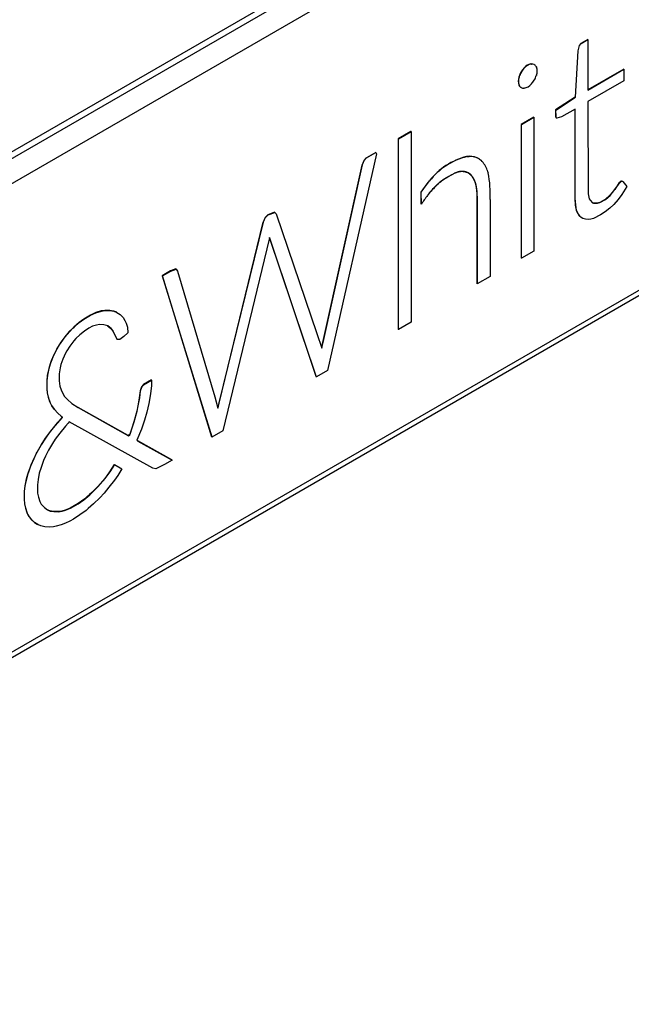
# Model space of a CAD drawing. Header units: millimetres. Extents: x 0 to 287, y 0 to 200.
# Tile 60 of 63: x 270.34 to 272.34, y 128.8 to 132.02. Entities that reach past the tile are written whole.
import ezdxf

# ---------------------------------------------------------------- set-up
doc = ezdxf.new("R2010")
doc.units = ezdxf.units.MM
doc.layers.add('130.194_BW4C_CTM', color=7, linetype='Continuous')
doc.layers.add('Défaut', color=7, linetype='Continuous')

# ---------------------------------------------------------------- blocks, each defined once
blk = doc.blocks.new('SE3')
at = {"layer": '130.194_BW4C_CTM', "color": 7, "linetype": 'Continuous'}
for p, q in [((276.6535, 135.2503), (268.2884, 130.4208)), ((268.3206, 130.4177), (276.219, 134.9778)), ((268.3564, 130.357), (276.254, 134.9168)), ((276.254, 133.3834), (268.3564, 128.8237)), ((268.3454, 128.8005), (276.2438, 133.3607)), ((272.1932, 131.9556), (272.1709, 131.9426)), ((272.1716, 131.9422), (272.1939, 131.9551)), ((272.1939, 131.9551), (272.1932, 131.9556)), ((272.1939, 131.9551), (272.1939, 131.7903)), ((272.1607, 131.9183), (272.1522, 131.7673)), ((272.153, 131.7669), (272.1614, 131.9179)), ((272.1651, 131.9359), (272.1607, 131.9183)), ((272.1614, 131.9179), (272.1607, 131.9183)), ((272.1614, 131.9179), (272.1658, 131.9355)), ((272.1709, 131.9426), (272.1651, 131.9359)), ((272.1658, 131.9355), (272.1651, 131.9359)), ((272.1658, 131.9355), (272.1716, 131.9422)), ((272.1716, 131.9422), (272.1709, 131.9426)), ((271.9748, 131.8486), (271.9744, 131.8479)), ((271.9751, 131.8475), (271.9744, 131.8479)), ((271.9752, 131.8494), (271.9748, 131.8486)), ((271.9755, 131.8482), (271.9748, 131.8486)), ((271.9751, 131.8475), (271.9755, 131.8482)), ((271.9759, 131.8489), (271.9752, 131.8494)), ((271.9755, 131.8482), (271.9759, 131.8489)), ((271.9845, 131.8618), (271.9839, 131.8612)), ((271.9846, 131.8608), (271.9839, 131.8612)), ((271.9856, 131.863), (271.9845, 131.8618)), ((271.9852, 131.8614), (271.9845, 131.8618)), ((271.9846, 131.8608), (271.9852, 131.8614)), ((271.9852, 131.8614), (271.9863, 131.8626)), ((271.9863, 131.8626), (271.9856, 131.863)), ((272.0082, 131.8755), (272.0071, 131.8754)), ((272.0078, 131.875), (272.0071, 131.8754)), ((272.0078, 131.875), (272.0089, 131.8751)), ((272.0087, 131.8756), (272.0082, 131.8755)), ((272.0089, 131.8751), (272.0082, 131.8755)), ((272.0094, 131.8752), (272.0087, 131.8756)), ((272.0089, 131.8751), (272.0094, 131.8752)), ((272.0179, 131.8735), (272.0175, 131.8738)), ((272.0182, 131.8733), (272.0175, 131.8738)), ((272.0186, 131.8731), (272.0179, 131.8735)), ((272.0182, 131.8733), (272.0186, 131.8731)), ((272.0186, 131.8731), (272.019, 131.8729)), ((272.025, 131.8662), (272.0253, 131.8656)), ((272.0253, 131.8656), (272.0256, 131.8651)), ((272.3107, 131.8586), (272.1939, 131.7912)), ((272.1939, 131.7903), (272.3114, 131.8582)), ((272.3114, 131.8582), (272.3107, 131.8586)), ((272.3114, 131.8582), (272.3114, 131.8203)), ((271.9682, 131.8334), (271.9679, 131.8326)), ((271.9686, 131.8322), (271.9679, 131.8326)), ((271.9684, 131.8342), (271.9682, 131.8334)), ((271.9689, 131.833), (271.9682, 131.8334)), ((271.9691, 131.8338), (271.9684, 131.8342)), ((271.9686, 131.8322), (271.9689, 131.833)), ((271.9689, 131.833), (271.9691, 131.8338)), ((272.0186, 131.8234), (272.0182, 131.8226)), ((272.019, 131.8241), (272.0186, 131.8234)), ((272.0253, 131.8381), (272.025, 131.8374)), ((272.0255, 131.8389), (272.0253, 131.8381)), ((272.3114, 131.8203), (272.1939, 131.7524)), ((271.968, 131.8065), (271.9682, 131.8061)), ((271.9687, 131.8061), (271.968, 131.8065)), ((271.9682, 131.8061), (271.9684, 131.8056)), ((271.9689, 131.8057), (271.9682, 131.8061)), ((271.9691, 131.8052), (271.9684, 131.8056)), ((271.9689, 131.8057), (271.9687, 131.8061)), ((271.9691, 131.8052), (271.9689, 131.8057)), ((271.9744, 131.7991), (271.9748, 131.7988)), ((271.9751, 131.7987), (271.9744, 131.7991)), ((271.9755, 131.7984), (271.9748, 131.7988)), ((271.9755, 131.7984), (271.9751, 131.7987)), ((271.9759, 131.7982), (271.9755, 131.7984)), ((271.9852, 131.7964), (271.9846, 131.7964)), ((271.9857, 131.7965), (271.9852, 131.7964)), ((272.0089, 131.8101), (272.0083, 131.8095)), ((272.0094, 131.8107), (272.0089, 131.8101)), ((272.1522, 131.7673), (272.0882, 131.7251)), ((272.0889, 131.7247), (272.153, 131.7669)), ((272.153, 131.7669), (272.1522, 131.7673)), ((272.1939, 131.7524), (272.1942, 131.4509)), ((272.0882, 131.7251), (272.0883, 131.7028)), ((272.0889, 131.7247), (272.0882, 131.7251)), ((272.089, 131.7023), (272.0889, 131.7247)), ((272.152, 131.7282), (272.107, 131.7022)), ((272.1513, 131.7278), (272.1513, 131.437)), ((272.152, 131.4366), (272.152, 131.7282)), ((272.0166, 131.7017), (271.9756, 131.678)), ((271.9764, 131.6776), (272.0173, 131.7013)), ((272.0173, 131.7013), (272.0166, 131.7017)), ((272.0173, 131.7013), (272.0173, 131.2637)), ((272.0883, 131.7028), (272.0913, 131.6981)), ((272.089, 131.7023), (272.0883, 131.7028)), ((272.092, 131.6977), (272.089, 131.7023)), ((272.092, 131.6977), (272.0913, 131.6981)), ((272.107, 131.7022), (272.092, 131.6977)), ((271.6151, 131.655), (271.5733, 131.6309)), ((271.6159, 131.6546), (271.6151, 131.655)), ((271.9756, 131.678), (271.9756, 131.2405)), ((271.9764, 131.6776), (271.9756, 131.678)), ((271.9764, 131.2401), (271.9764, 131.6776)), ((271.5733, 131.6309), (271.5733, 131.0076)), ((271.574, 131.6305), (271.5733, 131.6309)), ((271.574, 131.6305), (271.6159, 131.6546)), ((271.574, 131.0072), (271.574, 131.6305)), ((271.6159, 131.6546), (271.6159, 131.0314)), ((271.5021, 131.582), (271.3419, 130.8733)), ((271.4619, 131.5606), (271.4551, 131.5452)), ((271.4558, 131.5448), (271.4626, 131.5602)), ((271.4694, 131.5684), (271.4619, 131.5606)), ((271.4626, 131.5602), (271.4619, 131.5606)), ((271.4626, 131.5602), (271.4701, 131.568)), ((271.4999, 131.586), (271.4694, 131.5684)), ((271.4701, 131.568), (271.4694, 131.5684)), ((271.4701, 131.568), (271.5006, 131.5856)), ((271.5006, 131.5856), (271.4999, 131.586)), ((271.5006, 131.5856), (271.5021, 131.582)), ((271.8012, 131.5733), (271.7972, 131.5729)), ((271.7979, 131.5725), (271.7972, 131.5729)), ((271.7979, 131.5725), (271.8019, 131.5729)), ((271.8053, 131.5737), (271.8012, 131.5733)), ((271.8019, 131.5729), (271.8012, 131.5733)), ((271.8019, 131.5729), (271.806, 131.5733)), ((271.806, 131.5733), (271.8053, 131.5737)), ((271.8394, 131.5646), (271.8387, 131.565)), ((271.8394, 131.5646), (271.842, 131.5625)), ((271.842, 131.5625), (271.8446, 131.5604)), ((271.4551, 131.5452), (271.3266, 130.9646)), ((271.3273, 130.9642), (271.4558, 131.5448)), ((271.4558, 131.5448), (271.4551, 131.5452)), ((271.8645, 131.5282), (271.8659, 131.5239)), ((271.8057, 131.5175), (271.808, 131.5155)), ((271.8064, 131.5171), (271.8057, 131.5175)), ((271.8087, 131.5151), (271.8064, 131.5171)), ((271.808, 131.5155), (271.8109, 131.513)), ((271.8087, 131.5151), (271.808, 131.5155)), ((271.8116, 131.5126), (271.8087, 131.5151)), ((271.8116, 131.5126), (271.8109, 131.513)), ((271.8659, 131.5239), (271.8672, 131.5196)), ((271.6678, 131.4843), (271.6474, 131.4566)), ((271.6481, 131.4562), (271.6686, 131.4839)), ((271.6697, 131.4865), (271.6678, 131.4843)), ((271.6686, 131.4839), (271.6678, 131.4843)), ((271.6686, 131.4839), (271.6704, 131.4861)), ((271.6753, 131.4935), (271.6697, 131.4865)), ((271.6704, 131.4861), (271.6697, 131.4865)), ((271.6704, 131.4861), (271.676, 131.4931)), ((271.676, 131.4931), (271.6753, 131.4935)), ((272.2812, 131.4652), (272.2652, 131.4462)), ((272.266, 131.4458), (272.2819, 131.4648)), ((272.2928, 131.4822), (272.2812, 131.4652)), ((272.2819, 131.4648), (272.2812, 131.4652)), ((272.2819, 131.4648), (272.2935, 131.4818)), ((272.2952, 131.4855), (272.2928, 131.4822)), ((272.2935, 131.4818), (272.2928, 131.4822)), ((272.2935, 131.4818), (272.2959, 131.4851)), ((272.3023, 131.4923), (272.2952, 131.4855)), ((272.2959, 131.4851), (272.2952, 131.4855)), ((272.2959, 131.4851), (272.303, 131.4919)), ((272.3071, 131.4912), (272.3023, 131.4923)), ((272.303, 131.4919), (272.3023, 131.4923)), ((272.303, 131.4919), (272.3078, 131.4908)), ((272.3209, 131.475), (272.3047, 131.4482)), ((272.3078, 131.4908), (272.3071, 131.4912)), ((272.3078, 131.4908), (272.3209, 131.475)), ((271.6474, 131.4566), (271.648, 131.4169)), ((271.6481, 131.4562), (271.6474, 131.4566)), ((271.6487, 131.4165), (271.6481, 131.4562)), ((271.6707, 131.4472), (271.6692, 131.4453)), ((271.6758, 131.4537), (271.6707, 131.4472)), ((271.8739, 131.4322), (271.8739, 131.3975)), ((272.1513, 131.437), (272.1526, 131.4146)), ((272.152, 131.4366), (272.1513, 131.437)), ((272.1533, 131.4142), (272.152, 131.4366)), ((272.1942, 131.4509), (272.1983, 131.4344)), ((272.1983, 131.4344), (272.2007, 131.4298)), ((272.2007, 131.4298), (272.2089, 131.4215)), ((272.25, 131.4328), (272.2323, 131.4229)), ((272.233, 131.4225), (272.2507, 131.4324)), ((272.2652, 131.4462), (272.25, 131.4328)), ((272.2507, 131.4324), (272.25, 131.4328)), ((272.2507, 131.4324), (272.266, 131.4458)), ((272.266, 131.4458), (272.2652, 131.4462)), ((272.2923, 131.4321), (272.2782, 131.4164)), ((272.3047, 131.4482), (272.2923, 131.4321)), ((271.6487, 131.4165), (271.648, 131.4169)), ((271.8313, 131.4084), (271.8313, 131.3737)), ((271.832, 131.408), (271.8313, 131.4084)), ((271.832, 131.3732), (271.832, 131.408)), ((271.8739, 131.3975), (271.8739, 131.1804)), ((272.1526, 131.4146), (272.1557, 131.3975)), ((272.1533, 131.4142), (272.1526, 131.4146)), ((272.1565, 131.397), (272.1533, 131.4142)), ((272.1557, 131.3975), (272.1596, 131.3877)), ((272.1565, 131.397), (272.1557, 131.3975)), ((272.2115, 131.4207), (272.2087, 131.4218)), ((272.2089, 131.4215), (272.2122, 131.4203)), ((272.2238, 131.4203), (272.2115, 131.4207)), ((272.2122, 131.4203), (272.2115, 131.4207)), ((272.2122, 131.4203), (272.2245, 131.4199)), ((272.2323, 131.4229), (272.2238, 131.4203)), ((272.2245, 131.4199), (272.2238, 131.4203)), ((272.2245, 131.4199), (272.233, 131.4225)), ((272.233, 131.4225), (272.2323, 131.4229)), ((272.2654, 131.4042), (272.2503, 131.3916)), ((272.2782, 131.4164), (272.2654, 131.4042)), ((271.1386, 131.3739), (271.1316, 131.3583)), ((271.1323, 131.3579), (271.1393, 131.3735)), ((271.1472, 131.3826), (271.1386, 131.3739)), ((271.1393, 131.3735), (271.1386, 131.3739)), ((271.1393, 131.3735), (271.1479, 131.3822)), ((271.1693, 131.3904), (271.1472, 131.3826)), ((271.1479, 131.3822), (271.1472, 131.3826)), ((271.1479, 131.3822), (271.17, 131.39)), ((271.17, 131.39), (271.1693, 131.3904)), ((271.17, 131.39), (271.1748, 131.3851)), ((271.1748, 131.3851), (271.3077, 130.9946)), ((271.8313, 131.3737), (271.8313, 131.1566)), ((271.832, 131.3732), (271.8313, 131.3737)), ((271.832, 131.1562), (271.832, 131.3732)), ((272.1603, 131.3873), (272.1565, 131.397)), ((272.1596, 131.3877), (272.166, 131.3786)), ((272.1603, 131.3873), (272.1596, 131.3877)), ((272.1667, 131.3782), (272.1603, 131.3873)), ((272.166, 131.3786), (272.1705, 131.374)), ((272.1667, 131.3782), (272.166, 131.3786)), ((272.1712, 131.3736), (272.1667, 131.3782)), ((272.1712, 131.3736), (272.1705, 131.374)), ((272.1767, 131.3705), (272.1712, 131.3736)), ((272.1855, 131.3679), (272.1767, 131.3705)), ((272.1944, 131.3671), (272.1855, 131.3679)), ((272.2033, 131.368), (272.1944, 131.3671)), ((272.2122, 131.3706), (272.2033, 131.368)), ((272.2353, 131.3824), (272.2122, 131.3706)), ((272.2503, 131.3916), (272.2353, 131.3824)), ((271.1316, 131.3583), (270.9873, 130.7672)), ((270.988, 130.7668), (271.1323, 131.3579)), ((271.1323, 131.3579), (271.1316, 131.3583)), ((271.1519, 131.3025), (271, 130.6759)), ((271.1531, 131.3077), (271.1519, 131.3025)), ((271.1528, 131.3066), (271.3044, 130.8549)), ((271.3051, 130.8545), (271.1531, 131.3077)), ((271.9764, 131.2401), (271.9756, 131.2405)), ((272.0173, 131.2637), (271.9764, 131.2401)), ((270.8468, 131.2051), (270.829, 131.1987)), ((270.8297, 131.1983), (270.8475, 131.2047)), ((270.8475, 131.2047), (270.8468, 131.2051)), ((270.8475, 131.2047), (270.8517, 131.1978)), ((270.829, 131.1987), (270.802, 131.1831)), ((270.802, 131.1831), (270.9637, 130.6558)), ((270.8027, 131.1827), (270.802, 131.1831)), ((270.8027, 131.1827), (270.8297, 131.1983)), ((270.9645, 130.6554), (270.8027, 131.1827)), ((270.8297, 131.1983), (270.829, 131.1987)), ((270.8517, 131.1978), (270.9738, 130.7869)), ((271.8739, 131.1804), (271.832, 131.1562)), ((271.832, 131.1562), (271.8313, 131.1566)), ((270.5671, 131.0543), (270.5451, 131.0411)), ((270.5458, 131.0407), (270.5678, 131.0539)), ((270.5845, 131.0625), (270.5671, 131.0543)), ((270.5678, 131.0539), (270.5671, 131.0543)), ((270.5678, 131.0539), (270.5852, 131.0621)), ((270.6022, 131.0677), (270.5845, 131.0625)), ((270.5852, 131.0621), (270.5845, 131.0625)), ((270.5852, 131.0621), (270.6029, 131.0673)), ((270.6147, 131.0698), (270.6022, 131.0677)), ((270.6029, 131.0673), (270.6022, 131.0677)), ((270.6029, 131.0673), (270.6154, 131.0694)), ((270.6295, 131.0696), (270.6147, 131.0698)), ((270.6154, 131.0694), (270.6147, 131.0698)), ((270.6154, 131.0694), (270.6302, 131.0692)), ((270.6433, 131.0673), (270.6295, 131.0696)), ((270.6302, 131.0692), (270.6295, 131.0696)), ((270.6302, 131.0692), (270.644, 131.0669)), ((270.6533, 131.0636), (270.6433, 131.0673)), ((270.644, 131.0669), (270.6433, 131.0673)), ((270.644, 131.0669), (270.654, 131.0632)), ((270.654, 131.0632), (270.6533, 131.0636)), ((270.654, 131.0632), (270.6642, 131.0562)), ((270.6642, 131.0562), (270.6738, 131.0467)), ((270.6738, 131.0467), (270.6802, 131.0371)), ((270.5095, 131.012), (270.4981, 131.0001)), ((270.4988, 130.9997), (270.5102, 131.0116)), ((270.5129, 131.0151), (270.5095, 131.012)), ((270.5102, 131.0116), (270.5095, 131.012)), ((270.5102, 131.0116), (270.5136, 131.0147)), ((270.5302, 131.0301), (270.5129, 131.0151)), ((270.5136, 131.0147), (270.5129, 131.0151)), ((270.5136, 131.0147), (270.5309, 131.0297)), ((270.5451, 131.0411), (270.5302, 131.0301)), ((270.5309, 131.0297), (270.5302, 131.0301)), ((270.5309, 131.0297), (270.5458, 131.0407)), ((270.5458, 131.0407), (270.5451, 131.0411)), ((270.5623, 131.0114), (270.5483, 131.0021)), ((270.5745, 131.0176), (270.5623, 131.0114)), ((270.587, 131.0218), (270.5745, 131.0176)), ((270.5967, 131.0238), (270.587, 131.0218)), ((270.6105, 131.0229), (270.5967, 131.0238)), ((270.6236, 131.0189), (270.6105, 131.0229)), ((270.6233, 131.019), (270.6341, 131.0106)), ((270.6348, 131.0102), (270.6236, 131.0189)), ((270.6802, 131.0371), (270.6842, 131.0281)), ((270.6842, 131.0281), (270.6879, 131.0146)), ((270.6879, 131.0146), (270.6897, 130.9968)), ((271.6159, 131.0314), (271.574, 131.0072)), ((270.4839, 130.9831), (270.4707, 130.9654)), ((270.4714, 130.965), (270.4846, 130.9827)), ((270.4981, 131.0001), (270.4839, 130.9831)), ((270.4846, 130.9827), (270.4839, 130.9831)), ((270.4846, 130.9827), (270.4988, 130.9997)), ((270.4988, 130.9997), (270.4981, 131.0001)), ((270.5322, 130.9895), (270.5194, 130.9774)), ((270.5483, 131.0021), (270.5322, 130.9895)), ((270.6341, 131.0106), (270.6407, 131.0027)), ((270.6348, 131.0102), (270.6341, 131.0106)), ((270.6414, 131.0022), (270.6348, 131.0102)), ((270.6407, 131.0027), (270.6535, 130.9754)), ((270.6414, 131.0022), (270.6407, 131.0027)), ((270.6542, 130.975), (270.6414, 131.0022)), ((270.6764, 130.9841), (270.6634, 130.9746)), ((270.6897, 130.9968), (270.6764, 130.9841)), ((271.3077, 130.9946), (271.3233, 130.946)), ((271.574, 131.0072), (271.5733, 131.0076)), ((270.4651, 130.9571), (270.4569, 130.9432)), ((270.4576, 130.9428), (270.4658, 130.9567)), ((270.4707, 130.9654), (270.4651, 130.9571)), ((270.4658, 130.9567), (270.4651, 130.9571)), ((270.4658, 130.9567), (270.4714, 130.965)), ((270.4714, 130.965), (270.4707, 130.9654)), ((270.4997, 130.9531), (270.4897, 130.9374)), ((270.5129, 130.97), (270.4997, 130.9531)), ((270.5194, 130.9774), (270.5129, 130.97)), ((270.6542, 130.975), (270.6535, 130.9754)), ((270.6634, 130.9746), (270.6542, 130.975)), ((271.3266, 130.9646), (271.3229, 130.9475)), ((271.3233, 130.946), (271.3273, 130.9642)), ((271.3273, 130.9642), (271.3266, 130.9646)), ((270.4474, 130.9239), (270.4391, 130.9043)), ((270.4398, 130.9039), (270.4481, 130.9235)), ((270.4569, 130.9432), (270.4474, 130.9239)), ((270.4481, 130.9235), (270.4474, 130.9239)), ((270.4481, 130.9235), (270.4576, 130.9428)), ((270.4576, 130.9428), (270.4569, 130.9432)), ((270.4859, 130.93), (270.477, 130.9103)), ((270.4897, 130.9374), (270.4859, 130.93)), ((270.4357, 130.8952), (270.4313, 130.8796)), ((270.432, 130.8792), (270.4365, 130.8948)), ((270.4391, 130.9043), (270.4357, 130.8952)), ((270.4365, 130.8948), (270.4357, 130.8952)), ((270.4365, 130.8948), (270.4398, 130.9039)), ((270.4398, 130.9039), (270.4391, 130.9043)), ((270.4709, 130.8924), (270.4684, 130.8815)), ((270.477, 130.9103), (270.4709, 130.8924)), ((270.4266, 130.8573), (270.4246, 130.8391)), ((270.4254, 130.8386), (270.4273, 130.8569)), ((270.4313, 130.8796), (270.4266, 130.8573)), ((270.4273, 130.8569), (270.4266, 130.8573)), ((270.4273, 130.8569), (270.432, 130.8792)), ((270.432, 130.8792), (270.4313, 130.8796)), ((270.4684, 130.8815), (270.4654, 130.8621)), ((270.4654, 130.8621), (270.4655, 130.8398)), ((271.3044, 130.8549), (271.3051, 130.8529)), ((271.3051, 130.8545), (271.3044, 130.8549)), ((271.3058, 130.8525), (271.3051, 130.8545)), ((271.3058, 130.8525), (271.3051, 130.8529)), ((271.3419, 130.8733), (271.3058, 130.8525)), ((270.4246, 130.8391), (270.4248, 130.8139)), ((270.4254, 130.8386), (270.4246, 130.8391)), ((270.4255, 130.8135), (270.4254, 130.8386)), ((270.4655, 130.8398), (270.4676, 130.8224)), ((270.4676, 130.8224), (270.4716, 130.8095)), ((270.7341, 130.8194), (270.7302, 130.807)), ((270.7309, 130.8066), (270.7348, 130.819)), ((270.7402, 130.8268), (270.7341, 130.8194)), ((270.7348, 130.819), (270.7341, 130.8194)), ((270.7348, 130.819), (270.7409, 130.8264)), ((270.7667, 130.8423), (270.7402, 130.8268)), ((270.7409, 130.8264), (270.7402, 130.8268)), ((270.7409, 130.8264), (270.7674, 130.8419)), ((270.7666, 130.8238), (270.764, 130.7966)), ((270.7674, 130.8419), (270.7666, 130.8238)), ((270.7674, 130.8419), (270.7667, 130.8423)), ((270.4248, 130.8139), (270.426, 130.7998)), ((270.4255, 130.8135), (270.4248, 130.8139)), ((270.4268, 130.7993), (270.4255, 130.8135)), ((270.426, 130.7998), (270.4291, 130.7858)), ((270.4268, 130.7993), (270.426, 130.7998)), ((270.4299, 130.7854), (270.4268, 130.7993)), ((270.4291, 130.7858), (270.4342, 130.7708)), ((270.4299, 130.7854), (270.4291, 130.7858)), ((270.4716, 130.8095), (270.4778, 130.7961)), ((270.4778, 130.7961), (270.4829, 130.7885)), ((270.4829, 130.7885), (270.4924, 130.7779)), ((270.7302, 130.807), (270.7273, 130.7842)), ((270.728, 130.7837), (270.7309, 130.8066)), ((270.7309, 130.8066), (270.7302, 130.807)), ((270.764, 130.7966), (270.7584, 130.7657)), ((270.9738, 130.7869), (270.9837, 130.7498)), ((270.4349, 130.7703), (270.4299, 130.7854)), ((270.4342, 130.7708), (270.4356, 130.7672)), ((270.4349, 130.7703), (270.4342, 130.7708)), ((270.4364, 130.7668), (270.4349, 130.7703)), ((270.4356, 130.7672), (270.4404, 130.7584)), ((270.4364, 130.7668), (270.4356, 130.7672)), ((270.4411, 130.7579), (270.4364, 130.7668)), ((270.4404, 130.7584), (270.4493, 130.746)), ((270.4411, 130.7579), (270.4404, 130.7584)), ((270.45, 130.7456), (270.4411, 130.7579)), ((270.4924, 130.7779), (270.5068, 130.7651)), ((270.5068, 130.7651), (270.5276, 130.7518)), ((270.7226, 130.7578), (270.7189, 130.7402)), ((270.7196, 130.7398), (270.7234, 130.7574)), ((270.7273, 130.7842), (270.7226, 130.7578)), ((270.7234, 130.7574), (270.7226, 130.7578)), ((270.7234, 130.7574), (270.728, 130.7837)), ((270.728, 130.7837), (270.7273, 130.7842)), ((270.7584, 130.7657), (270.7518, 130.7372)), ((270.9873, 130.7672), (270.9833, 130.7514)), ((270.9837, 130.7498), (270.988, 130.7668)), ((270.988, 130.7668), (270.9873, 130.7672)), ((270.4493, 130.746), (270.4596, 130.7344)), ((270.45, 130.7456), (270.4493, 130.746)), ((270.4603, 130.734), (270.45, 130.7456)), ((270.4596, 130.7344), (270.4713, 130.7233)), ((270.4603, 130.734), (270.4596, 130.7344)), ((270.4721, 130.7229), (270.4603, 130.734)), ((270.4713, 130.7233), (270.4755, 130.7202)), ((270.4721, 130.7229), (270.4713, 130.7233)), ((270.4762, 130.7198), (270.4721, 130.7229)), ((270.6909, 130.66), (270.5275, 130.7519)), ((270.5276, 130.7518), (270.6916, 130.6596)), ((270.7189, 130.7402), (270.7092, 130.7052)), ((270.7099, 130.7048), (270.7196, 130.7398)), ((270.7196, 130.7398), (270.7189, 130.7402)), ((270.7518, 130.7372), (270.7441, 130.7112)), ((270.4587, 130.7018), (270.4405, 130.6798)), ((270.4412, 130.6794), (270.4594, 130.7014)), ((270.4755, 130.7202), (270.4587, 130.7018)), ((270.4594, 130.7014), (270.4587, 130.7018)), ((270.4594, 130.7014), (270.4762, 130.7198)), ((270.4853, 130.6911), (270.4671, 130.6687)), ((270.4762, 130.7198), (270.4755, 130.7202)), ((270.494, 130.7011), (270.4853, 130.6911)), ((270.4979, 130.7053), (270.494, 130.7011)), ((270.7714, 130.5532), (270.4979, 130.7053)), ((270.7092, 130.7052), (270.6957, 130.6634)), ((270.6964, 130.663), (270.7099, 130.7048)), ((270.7099, 130.7048), (270.7092, 130.7052)), ((270.7441, 130.7112), (270.7342, 130.6817)), ((270.4323, 130.6692), (270.42, 130.652)), ((270.4207, 130.6515), (270.433, 130.6688)), ((270.4405, 130.6798), (270.4323, 130.6692)), ((270.433, 130.6688), (270.4323, 130.6692)), ((270.433, 130.6688), (270.4412, 130.6794)), ((270.4412, 130.6794), (270.4405, 130.6798)), ((270.4671, 130.6687), (270.4524, 130.6486)), ((270.6957, 130.6634), (270.6909, 130.66)), ((270.6916, 130.6596), (270.6909, 130.66)), ((270.6916, 130.6596), (270.6964, 130.663)), ((270.6964, 130.663), (270.6957, 130.6634)), ((270.7342, 130.6817), (270.7187, 130.6449)), ((271, 130.6759), (270.9645, 130.6554)), ((270.4057, 130.6295), (270.3926, 130.6068)), ((270.3933, 130.6064), (270.4064, 130.6291)), ((270.42, 130.652), (270.4057, 130.6295)), ((270.4064, 130.6291), (270.4057, 130.6295)), ((270.4064, 130.6291), (270.4207, 130.6515)), ((270.4207, 130.6515), (270.42, 130.652)), ((270.4434, 130.6347), (270.43, 130.6121)), ((270.4524, 130.6486), (270.4434, 130.6347)), ((270.7187, 130.6449), (270.7224, 130.6425)), ((270.8338, 130.5807), (270.7222, 130.6426)), ((270.7224, 130.6425), (270.8345, 130.5803)), ((270.9645, 130.6554), (270.9637, 130.6558)), ((270.3907, 130.6033), (270.3821, 130.5858)), ((270.3828, 130.5854), (270.3914, 130.6029)), ((270.3926, 130.6068), (270.3907, 130.6033)), ((270.3914, 130.6029), (270.3907, 130.6033)), ((270.3914, 130.6029), (270.3933, 130.6064)), ((270.3933, 130.6064), (270.3926, 130.6068)), ((270.42, 130.5925), (270.4141, 130.5787)), ((270.43, 130.6121), (270.42, 130.5925)), ((270.3726, 130.5635), (270.3644, 130.5411)), ((270.3651, 130.5407), (270.3733, 130.5631)), ((270.3821, 130.5858), (270.3726, 130.5635)), ((270.3733, 130.5631), (270.3726, 130.5635)), ((270.3733, 130.5631), (270.3828, 130.5854)), ((270.3828, 130.5854), (270.3821, 130.5858)), ((270.4141, 130.5787), (270.4058, 130.5562)), ((270.6455, 130.5657), (270.6303, 130.542)), ((270.6311, 130.5416), (270.6462, 130.5653)), ((270.6462, 130.5653), (270.6455, 130.5657)), ((270.6462, 130.5653), (270.6697, 130.5516)), ((270.8096, 130.5659), (270.7806, 130.5514)), ((270.8345, 130.5803), (270.8096, 130.5659)), ((270.8345, 130.5803), (270.8338, 130.5807)), ((270.3623, 130.5348), (270.358, 130.5188)), ((270.3587, 130.5184), (270.363, 130.5344)), ((270.3644, 130.5411), (270.3623, 130.5348)), ((270.363, 130.5344), (270.3623, 130.5348)), ((270.363, 130.5344), (270.3651, 130.5407)), ((270.3651, 130.5407), (270.3644, 130.5411)), ((270.4001, 130.537), (270.3961, 130.5169)), ((270.4058, 130.5562), (270.4001, 130.537)), ((270.6303, 130.542), (270.6142, 130.5202)), ((270.6149, 130.5198), (270.6311, 130.5416)), ((270.6311, 130.5416), (270.6303, 130.542)), ((270.6566, 130.53), (270.6456, 130.5147)), ((270.6697, 130.5516), (270.6566, 130.53)), ((270.7806, 130.5514), (270.7714, 130.5532)), ((270.358, 130.5188), (270.3532, 130.4956)), ((270.3539, 130.4952), (270.3587, 130.5184)), ((270.3587, 130.5184), (270.358, 130.5188)), ((270.3961, 130.5169), (270.3942, 130.4989)), ((270.3942, 130.4989), (270.3947, 130.472)), ((270.6075, 130.5119), (270.5915, 130.4939)), ((270.5922, 130.4935), (270.6082, 130.5115)), ((270.6142, 130.5202), (270.6075, 130.5119)), ((270.6082, 130.5115), (270.6075, 130.5119)), ((270.6082, 130.5115), (270.6149, 130.5198)), ((270.6149, 130.5198), (270.6142, 130.5202)), ((270.6456, 130.5147), (270.6277, 130.4911)), ((270.3511, 130.4777), (270.351, 130.4526)), ((270.3532, 130.4956), (270.3511, 130.4777)), ((270.3519, 130.4772), (270.3511, 130.4777)), ((270.3517, 130.4522), (270.3519, 130.4772)), ((270.3519, 130.4772), (270.3539, 130.4952)), ((270.3539, 130.4952), (270.3532, 130.4956)), ((270.3947, 130.472), (270.397, 130.4585)), ((270.5647, 130.4673), (270.5451, 130.4511)), ((270.5458, 130.4507), (270.5654, 130.4669)), ((270.5723, 130.4745), (270.5647, 130.4673)), ((270.5654, 130.4669), (270.5647, 130.4673)), ((270.5654, 130.4669), (270.573, 130.474)), ((270.5915, 130.4939), (270.5723, 130.4745)), ((270.573, 130.474), (270.5723, 130.4745)), ((270.573, 130.474), (270.5922, 130.4935)), ((270.5922, 130.4935), (270.5915, 130.4939)), ((270.6118, 130.4721), (270.5975, 130.4569)), ((270.6277, 130.4911), (270.6118, 130.4721)), ((270.351, 130.4526), (270.3521, 130.4371)), ((270.3517, 130.4522), (270.351, 130.4526)), ((270.3528, 130.4367), (270.3517, 130.4522)), ((270.3521, 130.4371), (270.3548, 130.4233)), ((270.3528, 130.4367), (270.3521, 130.4371)), ((270.3555, 130.4229), (270.3528, 130.4367)), ((270.397, 130.4585), (270.4016, 130.4449)), ((270.4016, 130.4449), (270.4065, 130.4359)), ((270.4065, 130.4359), (270.4078, 130.4343)), ((270.4078, 130.4343), (270.4166, 130.4249)), ((270.5266, 130.4379), (270.501, 130.4231)), ((270.5017, 130.4227), (270.5274, 130.4375)), ((270.5451, 130.4511), (270.5266, 130.4379)), ((270.5274, 130.4375), (270.5266, 130.4379)), ((270.5274, 130.4375), (270.5458, 130.4507)), ((270.5458, 130.4507), (270.5451, 130.4511)), ((270.5774, 130.437), (270.5601, 130.4215)), ((270.5975, 130.4569), (270.5774, 130.437)), ((270.3548, 130.4233), (270.3595, 130.4089)), ((270.3555, 130.4229), (270.3548, 130.4233)), ((270.3603, 130.4085), (270.3555, 130.4229)), ((270.3595, 130.4089), (270.362, 130.4029)), ((270.3603, 130.4085), (270.3595, 130.4089)), ((270.3628, 130.4025), (270.3603, 130.4085)), ((270.362, 130.4029), (270.3666, 130.3951)), ((270.3628, 130.4025), (270.362, 130.4029)), ((270.3673, 130.3947), (270.3628, 130.4025)), ((270.4166, 130.4249), (270.4265, 130.4176)), ((270.4348, 130.414), (270.4262, 130.4178)), ((270.4265, 130.4176), (270.4355, 130.4136)), ((270.4468, 130.4119), (270.4348, 130.414)), ((270.4355, 130.4136), (270.4348, 130.414)), ((270.4355, 130.4136), (270.4475, 130.4115)), ((270.4609, 130.4117), (270.4468, 130.4119)), ((270.4475, 130.4115), (270.4468, 130.4119)), ((270.4475, 130.4115), (270.4616, 130.4113)), ((270.4737, 130.4136), (270.4609, 130.4117)), ((270.4616, 130.4113), (270.4609, 130.4117)), ((270.4616, 130.4113), (270.4744, 130.4132)), ((270.4845, 130.4166), (270.4737, 130.4136)), ((270.4744, 130.4132), (270.4737, 130.4136)), ((270.4744, 130.4132), (270.4852, 130.4162)), ((270.501, 130.4231), (270.4845, 130.4166)), ((270.4852, 130.4162), (270.4845, 130.4166)), ((270.4852, 130.4162), (270.5017, 130.4227)), ((270.5017, 130.4227), (270.501, 130.4231)), ((270.5329, 130.4009), (270.5123, 130.3873)), ((270.5529, 130.4157), (270.5329, 130.4009)), ((270.5601, 130.4215), (270.5529, 130.4157)), ((270.3666, 130.3951), (270.3749, 130.385)), ((270.3673, 130.3947), (270.3666, 130.3951)), ((270.3756, 130.3846), (270.3673, 130.3947)), ((270.3749, 130.385), (270.3841, 130.3765)), ((270.3756, 130.3846), (270.3749, 130.385)), ((270.3848, 130.3761), (270.3756, 130.3846)), ((270.3841, 130.3765), (270.3943, 130.3695)), ((270.3848, 130.3761), (270.3841, 130.3765)), ((270.395, 130.3691), (270.3848, 130.3761)), ((270.395, 130.3691), (270.3943, 130.3695)), ((270.3971, 130.3679), (270.395, 130.3691)), ((270.4056, 130.3647), (270.3971, 130.3679)), ((270.471, 130.3682), (270.4554, 130.3637)), ((270.4857, 130.3736), (270.471, 130.3682)), ((270.4995, 130.38), (270.4857, 130.3736)), ((270.5123, 130.3873), (270.4995, 130.38)), ((270.4186, 130.3622), (270.4056, 130.3647)), ((270.4324, 130.3613), (270.4186, 130.3622)), ((270.4461, 130.362), (270.4324, 130.3613)), ((270.4554, 130.3637), (270.4461, 130.362))]:
    blk.add_line(p, q, dxfattribs=at)
for centre, radius, start, end in [((272.0444, 131.8094), 0.0799, 151.1501, 161.8684), ((272.0445, 131.8077), 0.0809, 138.5405, 148.9899), ((272.0452, 131.8073), 0.0809, 138.5405, 148.9899), ((272.0136, 131.8394), 0.0367, 100.2342, 139.7771), ((272.0143, 131.8389), 0.0367, 100.2342, 139.7771), ((272.0094, 131.857), 0.0186, 64.4269, 92.206), ((272.0101, 131.8566), 0.0186, 64.4269, 92.206), ((272.0078, 131.8567), 0.0197, 28.7952, 55.2724), ((271.9903, 131.8521), 0.0376, 339.4945, 20.3748), ((272.004, 131.8196), 0.0383, 160.1503, 199.9225), ((272.0047, 131.8192), 0.0383, 160.1503, 199.9225), ((272.0451, 131.809), 0.0799, 151.1501, 161.8684), ((271.9452, 131.8671), 0.0855, 318.7571, 328.6613), ((271.9377, 131.8688), 0.0928, 331.188, 340.2082), ((271.985, 131.8147), 0.019, 208.9186, 235.74), ((271.9857, 131.8143), 0.019, 208.9186, 235.74), ((271.984, 131.8154), 0.019, 244.7009, 271.7399), ((271.9782, 131.8356), 0.0399, 280.9126, 319.1479), ((271.8536, 131.3531), 0.227, 104.3832, 141.7804), ((271.8543, 131.3527), 0.227, 104.3832, 141.7804), ((271.8059, 131.5079), 0.0658, 60.2133, 90.6013), ((271.8066, 131.5074), 0.0658, 60.2133, 90.6013), ((271.774, 131.4944), 0.0966, 20.4386, 43.057), ((271.5522, 131.4515), 0.3223, 356.563, 12.1878), ((272.0617, 131.1438), 0.4949, 142.464, 146.5584)]:
    blk.add_arc(centre, radius, start, end, dxfattribs=at)
for points, knots in [([(271.6751, 131.4541), (271.7022, 131.4845), (271.7176, 131.4952), (271.733, 131.5058), (271.758, 131.5185), (271.783, 131.5312), (271.8057, 131.5175)], [0, 0, 0, 0.320607, 0.320607, 0.608484, 0.608484, 1, 1, 1]), ([(271.8064, 131.5171), (271.7837, 131.5308), (271.7587, 131.5181), (271.7337, 131.5054), (271.7183, 131.4948), (271.7029, 131.4841), (271.6758, 131.4537)], [0, 0, 0, 0.391516, 0.391516, 0.679393, 0.679393, 1, 1, 1]), ([(271.8109, 131.513), (271.8236, 131.4969), (271.8269, 131.4809), (271.8302, 131.4649), (271.8308, 131.451), (271.8313, 131.437), (271.8313, 131.4357), (271.8313, 131.4343), (271.8313, 131.4287), (271.8313, 131.4232), (271.8313, 131.4084)], [0, 0, 0, 0.376651, 0.376651, 0.645259, 0.645259, 0.774542, 0.774542, 0.831903, 0.831903, 1, 1, 1]), ([(271.832, 131.408), (271.832, 131.4227), (271.832, 131.4283), (271.832, 131.4339), (271.832, 131.4353), (271.8321, 131.4366), (271.8315, 131.4506), (271.8309, 131.4645), (271.8276, 131.4805), (271.8243, 131.4965), (271.8116, 131.5126)], [0, 0, 0, 0.168097, 0.168097, 0.225458, 0.225458, 0.354741, 0.354741, 0.623349, 0.623349, 1, 1, 1])]:
    blk.add_open_spline(points, degree=2, knots=knots, dxfattribs=at)

msp = doc.modelspace()

# ---------------------------------------------------------------- block references
at = {"layer": 'Défaut'}
msp.add_blockref('SE3', (0, 0), dxfattribs=at)

doc.saveas('drawing.dxf')
